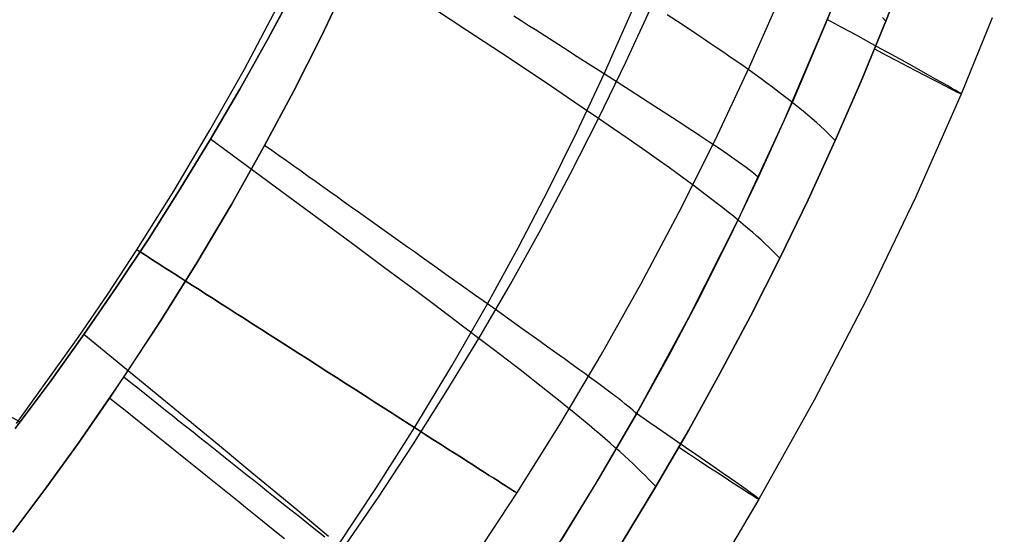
# Model space of a CAD drawing. Extents: x 35614 to 36526, y 4034 to 4838.
# Tile 51 of 79: x 36314 to 36380, y 4168 to 4202. Entities that reach past the tile are written whole.
import ezdxf

# ---------------------------------------------------------------- set-up
doc = ezdxf.new("R2010")
doc.units = 0
doc.layers.add('PREDEFINITO', color=7, linetype='CONTINUOUS')

msp = doc.modelspace()

# ---------------------------------------------------------------- linework, layer by layer
at = {"layer": 'PREDEFINITO'}
for p, q in [((36367.773, 4202.309, -297.202), (36369.716, 4207.244, -297.202)), ((36369.716, 4207.244, -297.202), (36367.773, 4202.309, -297.202)), ((36373.241, 4206.252, -137), (36371.672, 4202.221, -137)), ((36371.672, 4202.221, -137), (36373.241, 4206.252, -137)), ((36330.599, 4201.067, -103), (36332.418, 4204.482, -103)), ((36332.418, 4204.482, -103), (36330.599, 4201.067, -103)), ((36335.867, 4204.843, -319.731), (36334.112, 4201.172, -319.731)), ((36334.112, 4201.172, -319.731), (36335.867, 4204.843, -319.731)), ((36343.807, 4201.597, -108.754), (36339.052, 4204.73, -105.842)), ((36352.932, 4198.698, -313.425), (36355.166, 4203.776, -313.424)), ((36362.613, 4199.167, -380.007), (36364.784, 4204.097, -380.007)), ((36329.009, 4199.016, -380.007), (36331.195, 4203.131, -380.007)), ((36354.382, 4199.487, -115.177), (36356.124, 4203.277, -115.188)), ((36347.414, 4202.23, -317.122), (36346.936, 4202.535, -317.362)), ((36358.117, 4201.978, -117.042), (36357.134, 4202.622, -116.097)), ((36371.672, 4202.221, -137), (36371.445, 4202.453, -135.969)), ((36378.746, 4202.421, -208.447), (36376.679, 4197.355, -208.446)), ((36347.889, 4201.926, -316.871), (36347.414, 4202.23, -317.122)), ((36348.362, 4201.623, -316.609), (36347.889, 4201.926, -316.871)), ((36359.072, 4201.345, -118.027), (36358.117, 4201.978, -117.042)), ((36364.918, 4195.604, -297.202), (36367.773, 4202.309, -297.202)), ((36367.773, 4202.309, -297.202), (36365.546, 4197.029, -297.202)), ((36371.672, 4202.221, -137), (36370.024, 4198.222, -137)), ((36370.024, 4198.222, -137), (36371.672, 4202.221, -137)), ((36328.714, 4197.688, -103), (36330.599, 4201.067, -103)), ((36330.599, 4201.067, -103), (36328.714, 4197.688, -103)), ((36334.112, 4201.172, -319.731), (36332.274, 4197.536, -319.731)), ((36332.274, 4197.536, -319.731), (36334.112, 4201.172, -319.731)), ((36346.108, 4200.072, -110.257), (36343.807, 4201.597, -108.754)), ((36349.3, 4201.023, -316.054), (36348.362, 4201.623, -316.609)), ((36359.538, 4201.034, -118.536), (36359.072, 4201.345, -118.027)), ((36359.997, 4200.725, -119.057), (36359.538, 4201.034, -118.536)), ((36350.228, 4200.429, -315.458), (36349.3, 4201.023, -316.054)), ((36351.143, 4199.844, -314.82), (36350.228, 4200.429, -315.458)), ((36360.448, 4200.419, -119.59), (36359.997, 4200.725, -119.057)), ((36360.891, 4200.117, -120.136), (36360.448, 4200.419, -119.59)), ((36348.343, 4198.584, -111.813), (36346.108, 4200.072, -110.257)), ((36352.045, 4199.266, -314.142), (36351.143, 4199.844, -314.82)), ((36361.326, 4199.817, -120.697), (36360.891, 4200.117, -120.136)), ((36361.753, 4199.521, -121.271), (36361.326, 4199.817, -120.697)), ((36352.932, 4198.698, -313.425), (36352.045, 4199.266, -314.142)), ((36352.567, 4195.733, -115.166), (36354.382, 4199.487, -115.177)), ((36360.321, 4194.291, -380.007), (36362.613, 4199.167, -380.007)), ((36362.171, 4199.228, -121.861), (36361.753, 4199.521, -121.271)), ((36362.58, 4198.938, -122.466), (36362.171, 4199.228, -121.861)), ((36326.723, 4194.953, -380.007), (36329.009, 4199.016, -380.007)), ((36349.432, 4197.855, -112.616), (36348.343, 4198.584, -111.813)), ((36351.113, 4194.816, -313.426), (36352.932, 4198.698, -313.425)), ((36353.804, 4198.139, -312.67), (36352.932, 4198.698, -313.425)), ((36362.981, 4198.651, -123.089), (36362.58, 4198.938, -122.466)), ((36363.373, 4198.367, -123.728), (36362.981, 4198.651, -123.089)), ((36350.5, 4197.136, -113.44), (36349.432, 4197.855, -112.616)), ((36354.658, 4197.591, -311.877), (36353.804, 4198.139, -312.67)), ((36363.756, 4198.087, -124.386), (36363.373, 4198.367, -123.728)), ((36364.13, 4197.809, -125.062), (36363.756, 4198.087, -124.386)), ((36364.494, 4197.535, -125.758), (36364.13, 4197.809, -125.062)), ((36370.024, 4198.222, -137), (36368.298, 4194.257, -137)), ((36368.298, 4194.257, -137), (36370.024, 4198.222, -137)), ((36326.765, 4194.345, -103), (36328.714, 4197.688, -103)), ((36328.714, 4197.688, -103), (36326.765, 4194.345, -103)), ((36332.274, 4197.536, -319.731), (36330.357, 4193.937, -319.731)), ((36330.357, 4193.937, -319.731), (36332.274, 4197.536, -319.731)), ((36351.545, 4196.429, -114.289), (36350.5, 4197.136, -113.44)), ((36355.492, 4197.054, -311.048), (36354.658, 4197.591, -311.877)), ((36364.849, 4197.264, -126.475), (36364.494, 4197.535, -125.758)), ((36365.193, 4196.997, -127.213), (36364.849, 4197.264, -126.475)), ((36376.679, 4197.355, -208.446), (36373.643, 4190.468, -208.446)), ((36356.306, 4196.53, -310.183), (36355.492, 4197.054, -311.048)), ((36357.095, 4196.019, -309.282), (36356.306, 4196.53, -310.183)), ((36365.546, 4197.029, -297.202), (36363.188, 4191.805, -297.202)), ((36365.528, 4196.732, -127.973), (36365.193, 4196.997, -127.213)), ((36365.853, 4196.47, -128.757), (36365.528, 4196.732, -127.973)), ((36366.168, 4196.212, -129.564), (36365.853, 4196.47, -128.757)), ((36352.567, 4195.733, -115.166), (36351.545, 4196.429, -114.289)), ((36357.48, 4195.77, -308.819), (36357.095, 4196.019, -309.282)), ((36366.472, 4195.957, -130.397), (36366.168, 4196.212, -129.564)), ((36366.766, 4195.705, -131.255), (36366.472, 4195.957, -130.397)), ((36350.681, 4192.016, -115.154), (36352.567, 4195.733, -115.166)), ((36353.564, 4195.049, -116.074), (36352.567, 4195.733, -115.166)), ((36357.858, 4195.524, -308.347), (36357.48, 4195.77, -308.819)), ((36358.229, 4195.282, -307.867), (36357.858, 4195.524, -308.347)), ((36358.592, 4195.045, -307.378), (36358.229, 4195.282, -307.867)), ((36361.852, 4188.993, -297.202), (36364.918, 4195.604, -297.202)), ((36367.049, 4195.456, -132.14), (36366.766, 4195.705, -131.255)), ((36367.321, 4195.21, -133.052), (36367.049, 4195.456, -132.14)), ((36367.582, 4194.967, -133.994), (36367.321, 4195.21, -133.052)), ((36324.34, 4190.941, -380.007), (36326.723, 4194.953, -380.007)), ((36349.213, 4190.968, -313.427), (36351.113, 4194.816, -313.426)), ((36354.534, 4194.378, -117.018), (36353.564, 4195.049, -116.074)), ((36358.947, 4194.812, -306.881), (36358.592, 4195.045, -307.378)), ((36359.294, 4194.584, -306.376), (36358.947, 4194.812, -306.881)), ((36359.631, 4194.361, -305.862), (36359.294, 4194.584, -306.376)), ((36367.832, 4194.727, -134.965), (36367.582, 4194.967, -133.994)), ((36368.071, 4194.491, -135.966), (36367.832, 4194.727, -134.965)), ((36368.298, 4194.257, -137), (36368.071, 4194.491, -135.966)), ((36324.752, 4191.039, -103), (36326.765, 4194.345, -103)), ((36326.765, 4194.345, -103), (36324.752, 4191.039, -103)), ((36331.495, 4190.86, -105.829), (36326.765, 4194.345, -103)), ((36330.357, 4193.937, -319.731), (36328.147, 4189.999, -319.731)), ((36328.147, 4189.999, -319.731), (36330.357, 4193.937, -319.731)), ((36330.843, 4193.591, -319.715), (36330.357, 4193.937, -319.731)), ((36355.477, 4193.72, -118.003), (36354.534, 4194.378, -117.018)), ((36357.911, 4189.471, -380.007), (36360.321, 4194.291, -380.007)), ((36359.959, 4194.143, -305.341), (36359.631, 4194.361, -305.862)), ((36360.277, 4193.931, -304.811), (36359.959, 4194.143, -305.341)), ((36360.584, 4193.724, -304.273), (36360.277, 4193.931, -304.811)), ((36368.298, 4194.257, -137), (36366.494, 4190.325, -137)), ((36366.494, 4190.325, -137), (36368.298, 4194.257, -137)), ((36331.327, 4193.246, -319.687), (36330.843, 4193.591, -319.715)), ((36331.811, 4192.902, -319.646), (36331.327, 4193.246, -319.687)), ((36355.938, 4193.396, -118.512), (36355.477, 4193.72, -118.003)), ((36356.391, 4193.075, -119.033), (36355.938, 4193.396, -118.512)), ((36360.88, 4193.523, -303.728), (36360.584, 4193.724, -304.273)), ((36361.164, 4193.329, -303.174), (36360.88, 4193.523, -303.728)), ((36361.435, 4193.141, -302.612), (36361.164, 4193.329, -303.174)), ((36332.294, 4192.558, -319.593), (36331.811, 4192.902, -319.646)), ((36332.777, 4192.214, -319.527), (36332.294, 4192.558, -319.593)), ((36356.836, 4192.757, -119.566), (36356.391, 4193.075, -119.033)), ((36357.274, 4192.443, -120.113), (36356.836, 4192.757, -119.566)), ((36361.693, 4192.96, -302.043), (36361.435, 4193.141, -302.612)), ((36361.937, 4192.787, -301.465), (36361.693, 4192.96, -302.043)), ((36362.167, 4192.62, -300.88), (36361.937, 4192.787, -301.465)), ((36362.381, 4192.462, -300.287), (36362.167, 4192.62, -300.88)), ((36333.258, 4191.872, -319.45), (36332.777, 4192.214, -319.527)), ((36333.739, 4191.53, -319.36), (36333.258, 4191.872, -319.45)), ((36348.724, 4188.338, -115.144), (36350.681, 4192.016, -115.154)), ((36357.704, 4192.133, -120.673), (36357.274, 4192.443, -120.113)), ((36358.125, 4191.825, -121.248), (36357.704, 4192.133, -120.673)), ((36362.579, 4192.313, -299.686), (36362.381, 4192.462, -300.287)), ((36362.759, 4192.172, -299.077), (36362.579, 4192.313, -299.686)), ((36362.922, 4192.04, -298.46), (36362.759, 4192.172, -299.077)), ((36362.996, 4191.977, -298.148), (36362.922, 4192.04, -298.46)), ((36363.065, 4191.917, -297.835), (36362.996, 4191.977, -298.148)), ((36363.129, 4191.86, -297.519), (36363.065, 4191.917, -297.835)), ((36334.218, 4191.188, -319.258), (36333.739, 4191.53, -319.36)), ((36358.539, 4191.522, -121.838), (36358.125, 4191.825, -121.248)), ((36358.944, 4191.221, -122.444), (36358.539, 4191.522, -121.838)), ((36359.34, 4190.925, -123.067), (36358.944, 4191.221, -122.444)), ((36363.188, 4191.805, -297.202), (36361.279, 4187.816, -297.202)), ((36363.188, 4191.805, -297.202), (36363.129, 4191.86, -297.519)), ((36321.86, 4186.982, -380.007), (36324.34, 4190.941, -380.007)), ((36322.676, 4187.771, -103), (36324.752, 4191.039, -103)), ((36324.752, 4191.039, -103), (36322.676, 4187.771, -103)), ((36336.104, 4187.453, -108.729), (36331.495, 4190.86, -105.829)), ((36334.696, 4190.848, -319.144), (36334.218, 4191.188, -319.258)), ((36335.173, 4190.508, -319.018), (36334.696, 4190.848, -319.144)), ((36347.233, 4187.158, -313.428), (36349.213, 4190.968, -313.427)), ((36359.728, 4190.632, -123.707), (36359.34, 4190.925, -123.067)), ((36360.107, 4190.342, -124.365), (36359.728, 4190.632, -123.707)), ((36328.147, 4189.999, -319.731), (36325.846, 4186.114, -319.731)), ((36325.846, 4186.114, -319.731), (36328.147, 4189.999, -319.731)), ((36335.649, 4190.169, -318.88), (36335.173, 4190.508, -319.018)), ((36336.123, 4189.832, -318.731), (36335.649, 4190.169, -318.88)), ((36360.476, 4190.056, -125.042), (36360.107, 4190.342, -124.365)), ((36360.837, 4189.774, -125.739), (36360.476, 4190.056, -125.042)), ((36366.494, 4190.325, -137), (36364.615, 4186.429, -137)), ((36364.615, 4186.429, -137), (36366.494, 4190.325, -137)), ((36373.643, 4190.468, -208.446), (36370.386, 4183.672, -208.446)), ((36336.596, 4189.495, -318.57), (36336.123, 4189.832, -318.731)), ((36337.067, 4189.16, -318.397), (36336.596, 4189.495, -318.57)), ((36355.384, 4184.71, -380.007), (36357.911, 4189.471, -380.007)), ((36361.188, 4189.495, -126.457), (36360.837, 4189.774, -125.739)), ((36361.53, 4189.22, -127.196), (36361.188, 4189.495, -126.457)), ((36337.536, 4188.825, -318.213), (36337.067, 4189.16, -318.397)), ((36338.004, 4188.492, -318.017), (36337.536, 4188.825, -318.213)), ((36358.575, 4182.482, -297.202), (36361.852, 4188.993, -297.202)), ((36361.862, 4188.948, -127.957), (36361.53, 4189.22, -127.196)), ((36362.184, 4188.68, -128.742), (36361.862, 4188.948, -127.957)), ((36362.496, 4188.415, -129.55), (36362.184, 4188.68, -128.742)), ((36338.47, 4188.16, -317.811), (36338.004, 4188.492, -318.017)), ((36338.934, 4187.83, -317.593), (36338.47, 4188.16, -317.811)), ((36346.698, 4184.698, -115.133), (36348.724, 4188.338, -115.144)), ((36362.798, 4188.155, -130.384), (36362.496, 4188.415, -129.55)), ((36363.089, 4187.897, -131.244), (36362.798, 4188.155, -130.384)), ((36320.54, 4184.542, -103), (36322.676, 4187.771, -103)), ((36322.676, 4187.771, -103), (36320.54, 4184.542, -103)), ((36338.336, 4185.798, -110.227), (36336.104, 4187.453, -108.729)), ((36339.396, 4187.501, -317.364), (36338.934, 4187.83, -317.593)), ((36339.856, 4187.173, -317.124), (36339.396, 4187.501, -317.364)), ((36361.279, 4187.816, -297.202), (36359.293, 4183.864, -297.202)), ((36363.371, 4187.644, -132.13), (36363.089, 4187.897, -131.244)), ((36363.641, 4187.394, -133.044), (36363.371, 4187.644, -132.13)), ((36363.901, 4187.147, -133.988), (36363.641, 4187.394, -133.044)), ((36319.936, 4184.048, -380.007), (36321.86, 4186.982, -380.007)), ((36340.314, 4186.847, -316.873), (36339.856, 4187.173, -317.124)), ((36340.769, 4186.523, -316.612), (36340.314, 4186.847, -316.873)), ((36345.175, 4183.387, -313.429), (36347.233, 4187.158, -313.428)), ((36364.15, 4186.904, -134.961), (36363.901, 4187.147, -133.988)), ((36364.388, 4186.665, -135.964), (36364.15, 4186.904, -134.961)), ((36364.615, 4186.429, -137), (36364.388, 4186.665, -135.964)), ((36325.846, 4186.114, -319.731), (36323.461, 4182.284, -319.731)), ((36323.461, 4182.284, -319.731), (36325.846, 4186.114, -319.731)), ((36341.673, 4185.88, -316.057), (36340.769, 4186.523, -316.612)), ((36364.615, 4186.429, -137), (36362.662, 4182.572, -137)), ((36362.662, 4182.572, -137), (36364.615, 4186.429, -137)), ((36340.503, 4184.182, -111.777), (36338.336, 4185.798, -110.227)), ((36342.567, 4185.244, -315.46), (36341.673, 4185.88, -316.057)), ((36343.449, 4184.616, -314.823), (36342.567, 4185.244, -315.46)), ((36344.603, 4181.095, -115.123), (36346.698, 4184.698, -115.133)), ((36352.742, 4180.009, -380.007), (36355.384, 4184.71, -380.007)), ((36317.96, 4181.144, -380.007), (36319.936, 4184.048, -380.007)), ((36318.344, 4181.354, -103), (36320.54, 4184.542, -103)), ((36320.54, 4184.542, -103), (36318.344, 4181.354, -103)), ((36341.559, 4183.392, -112.578), (36340.503, 4184.182, -111.777)), ((36344.319, 4183.996, -314.145), (36343.449, 4184.616, -314.823)), ((36342.596, 4182.613, -113.4), (36341.559, 4183.392, -112.578)), ((36342.808, 4179.261, -313.43), (36345.175, 4183.387, -313.429)), ((36345.175, 4183.387, -313.429), (36344.319, 4183.996, -314.145)), ((36346.016, 4182.788, -312.674), (36345.175, 4183.387, -313.429)), ((36359.293, 4183.864, -297.202), (36357.23, 4179.952, -297.202)), ((36370.386, 4183.672, -208.446), (36366.913, 4176.975, -208.445)), ((36346.841, 4182.2, -311.881), (36346.016, 4182.788, -312.674)), ((36323.461, 4182.284, -319.731), (36320.051, 4177.119, -319.731)), ((36320.994, 4178.513, -319.731), (36323.461, 4182.284, -319.731)), ((36343.611, 4181.847, -114.248), (36342.596, 4182.613, -113.4)), ((36347.647, 4181.625, -311.052), (36346.841, 4182.2, -311.881)), ((36355.09, 4176.082, -297.202), (36358.575, 4182.482, -297.202)), ((36362.662, 4182.572, -137), (36360.637, 4178.752, -137)), ((36360.637, 4178.752, -137), (36362.662, 4182.572, -137)), ((36344.603, 4181.095, -115.123), (36343.611, 4181.847, -114.248)), ((36348.433, 4181.063, -310.187), (36347.647, 4181.625, -311.052)), ((36313.851, 4175.434, -380.007), (36317.96, 4181.144, -380.007)), ((36316.09, 4178.208, -103), (36318.344, 4181.354, -103)), ((36318.344, 4181.354, -103), (36316.09, 4178.208, -103)), ((36322.909, 4177.6, -105.817), (36318.344, 4181.354, -103)), ((36342.441, 4177.533, -115.113), (36344.603, 4181.095, -115.123)), ((36345.571, 4180.357, -116.03), (36344.603, 4181.095, -115.123)), ((36349.197, 4180.517, -309.286), (36348.433, 4181.063, -310.187)), ((36346.514, 4179.633, -116.974), (36345.571, 4180.357, -116.03)), ((36349.569, 4180.25, -308.823), (36349.197, 4180.517, -309.286)), ((36349.935, 4179.987, -308.351), (36349.569, 4180.25, -308.823)), ((36347.43, 4178.924, -117.958), (36346.514, 4179.633, -116.974)), ((36350.294, 4179.729, -307.871), (36349.935, 4179.987, -308.351)), ((36349.988, 4175.37, -380.007), (36352.742, 4180.009, -380.007)), ((36350.645, 4179.475, -307.382), (36350.294, 4179.729, -307.871)), ((36350.989, 4179.227, -306.885), (36350.645, 4179.475, -307.382)), ((36357.23, 4179.952, -297.202), (36355.09, 4176.082, -297.202)), ((36307.612, 4179.039, -99.74), (36314.109, 4175.543, -103)), ((36340.35, 4175.189, -313.43), (36342.808, 4179.261, -313.43)), ((36347.878, 4178.575, -118.467), (36347.43, 4178.924, -117.958)), ((36351.324, 4178.984, -306.38), (36350.989, 4179.227, -306.885)), ((36351.65, 4178.746, -305.867), (36351.324, 4178.984, -306.38)), ((36313.778, 4175.105, -103), (36316.09, 4178.208, -103)), ((36316.09, 4178.208, -103), (36313.778, 4175.105, -103)), ((36317.954, 4174.101, -319.731), (36320.994, 4178.513, -319.731)), ((36321.458, 4178.143, -319.715), (36320.994, 4178.513, -319.731)), ((36321.921, 4177.774, -319.687), (36321.458, 4178.143, -319.715)), ((36348.319, 4178.23, -118.988), (36347.878, 4178.575, -118.467)), ((36348.752, 4177.89, -119.522), (36348.319, 4178.23, -118.988)), ((36351.968, 4178.515, -305.345), (36351.65, 4178.746, -305.867)), ((36352.275, 4178.289, -304.815), (36351.968, 4178.515, -305.345)), ((36352.573, 4178.07, -304.277), (36352.275, 4178.289, -304.815)), ((36360.637, 4178.752, -137), (36358.54, 4174.969, -137)), ((36358.54, 4174.969, -137), (36360.637, 4178.752, -137)), ((36322.383, 4177.405, -319.646), (36321.921, 4177.774, -319.687)), ((36327.359, 4173.932, -108.705), (36322.909, 4177.6, -105.817)), ((36340.215, 4174.013, -115.103), (36342.441, 4177.533, -115.113)), ((36349.179, 4177.553, -120.068), (36348.752, 4177.89, -119.522)), ((36349.597, 4177.22, -120.629), (36349.179, 4177.553, -120.068)), ((36352.859, 4177.858, -303.732), (36352.573, 4178.07, -304.277)), ((36353.134, 4177.652, -303.178), (36352.859, 4177.858, -303.732)), ((36353.397, 4177.455, -302.616), (36353.134, 4177.652, -303.178)), ((36320.051, 4177.119, -319.731), (36317.954, 4174.101, -319.731)), ((36320.513, 4176.747, -319.715), (36320.051, 4177.119, -319.731)), ((36322.845, 4177.037, -319.593), (36322.383, 4177.405, -319.646)), ((36323.306, 4176.669, -319.528), (36322.845, 4177.037, -319.593)), ((36350.008, 4176.891, -121.204), (36349.597, 4177.22, -120.629)), ((36350.411, 4176.567, -121.795), (36350.008, 4176.891, -121.204)), ((36353.647, 4177.265, -302.046), (36353.397, 4177.455, -302.616)), ((36353.883, 4177.083, -301.468), (36353.647, 4177.265, -302.046)), ((36354.105, 4176.91, -300.883), (36353.883, 4177.083, -301.468)), ((36354.312, 4176.746, -300.289), (36354.105, 4176.91, -300.883)), ((36366.913, 4176.975, -208.445), (36363.229, 4170.385, -208.445)), ((36320.974, 4176.375, -319.687), (36320.513, 4176.747, -319.715)), ((36321.435, 4176.004, -319.646), (36320.974, 4176.375, -319.687)), ((36323.766, 4176.302, -319.45), (36323.306, 4176.669, -319.528)), ((36324.225, 4175.936, -319.361), (36323.766, 4176.302, -319.45)), ((36350.806, 4176.246, -122.402), (36350.411, 4176.567, -121.795)), ((36351.192, 4175.93, -123.025), (36350.806, 4176.246, -122.402)), ((36354.503, 4176.592, -299.688), (36354.312, 4176.746, -300.289)), ((36354.678, 4176.448, -299.078), (36354.503, 4176.592, -299.688)), ((36354.834, 4176.315, -298.461), (36354.678, 4176.448, -299.078)), ((36354.906, 4176.252, -298.149), (36354.834, 4176.315, -298.461)), ((36354.972, 4176.192, -297.835), (36354.906, 4176.252, -298.149)), ((36355.034, 4176.135, -297.519), (36354.972, 4176.192, -297.835)), ((36321.894, 4175.633, -319.593), (36321.435, 4176.004, -319.646)), ((36322.353, 4175.264, -319.528), (36321.894, 4175.633, -319.593)), ((36324.684, 4175.571, -319.259), (36324.225, 4175.936, -319.361)), ((36325.141, 4175.206, -319.145), (36324.684, 4175.571, -319.259)), ((36351.571, 4175.618, -123.667), (36351.192, 4175.93, -123.025)), ((36351.94, 4175.311, -124.326), (36351.571, 4175.618, -123.667)), ((36352.4, 4171.455, -297.202), (36355.09, 4176.082, -297.202)), ((36355.09, 4176.082, -297.202), (36352.634, 4171.848, -297.202)), ((36355.09, 4176.082, -297.202), (36355.034, 4176.135, -297.519)), ((36322.811, 4174.894, -319.45), (36322.353, 4175.264, -319.528)), ((36323.268, 4174.526, -319.361), (36322.811, 4174.894, -319.45)), ((36325.597, 4174.842, -319.019), (36325.141, 4175.206, -319.145)), ((36337.805, 4171.173, -313.431), (36340.35, 4175.189, -313.43)), ((36347.124, 4170.796, -380.007), (36349.988, 4175.37, -380.007)), ((36352.302, 4175.007, -125.005), (36351.94, 4175.311, -124.326)), ((36352.654, 4174.708, -125.703), (36352.302, 4175.007, -125.005)), ((36358.54, 4174.969, -137), (36356.371, 4171.225, -137)), ((36356.371, 4171.225, -137), (36358.54, 4174.969, -137)), ((36323.725, 4174.158, -319.259), (36323.268, 4174.526, -319.361)), ((36326.052, 4174.48, -318.882), (36325.597, 4174.842, -319.019)), ((36326.505, 4174.118, -318.732), (36326.052, 4174.48, -318.882)), ((36352.998, 4174.414, -126.422), (36352.654, 4174.708, -125.703)), ((36353.332, 4174.123, -127.163), (36352.998, 4174.414, -126.422)), ((36317.954, 4174.101, -319.731), (36315.805, 4171.127, -319.731)), ((36315.805, 4171.127, -319.731), (36317.954, 4174.101, -319.731)), ((36324.18, 4173.792, -319.145), (36323.725, 4174.158, -319.259)), ((36324.634, 4173.426, -319.019), (36324.18, 4173.792, -319.145)), ((36326.957, 4173.758, -318.571), (36326.505, 4174.118, -318.732)), ((36327.408, 4173.399, -318.399), (36326.957, 4173.758, -318.571)), ((36329.513, 4172.15, -110.198), (36327.359, 4173.932, -108.705)), ((36337.924, 4170.535, -115.093), (36340.215, 4174.013, -115.103)), ((36353.657, 4173.838, -127.927), (36353.332, 4174.123, -127.163)), ((36353.973, 4173.556, -128.713), (36353.657, 4173.838, -127.927)), ((36354.28, 4173.279, -129.524), (36353.973, 4173.556, -128.713)), ((36325.086, 4173.061, -318.882), (36324.634, 4173.426, -319.019)), ((36325.538, 4172.697, -318.732), (36325.086, 4173.061, -318.882)), ((36327.857, 4173.041, -318.215), (36327.408, 4173.399, -318.399)), ((36328.304, 4172.684, -318.019), (36327.857, 4173.041, -318.215)), ((36354.576, 4173.007, -130.361), (36354.28, 4173.279, -129.524)), ((36354.863, 4172.739, -131.223), (36354.576, 4173.007, -130.361)), ((36325.988, 4172.335, -318.571), (36325.538, 4172.697, -318.732)), ((36326.437, 4171.973, -318.399), (36325.988, 4172.335, -318.571)), ((36328.75, 4172.329, -317.813), (36328.304, 4172.684, -318.019)), ((36329.194, 4171.975, -317.595), (36328.75, 4172.329, -317.813)), ((36355.14, 4172.475, -132.112), (36354.863, 4172.739, -131.223)), ((36355.407, 4172.216, -133.03), (36355.14, 4172.475, -132.112)), ((36326.884, 4171.613, -318.215), (36326.437, 4171.973, -318.399)), ((36327.329, 4171.254, -318.019), (36326.884, 4171.613, -318.215)), ((36329.636, 4171.623, -317.366), (36329.194, 4171.975, -317.595)), ((36331.607, 4170.413, -111.744), (36329.513, 4172.15, -110.198)), ((36330.077, 4171.272, -317.126), (36329.636, 4171.623, -317.366)), ((36352.634, 4171.848, -297.202), (36350.087, 4167.67, -297.202)), ((36355.664, 4171.961, -133.976), (36355.407, 4172.216, -133.03)), ((36355.91, 4171.711, -134.953), (36355.664, 4171.961, -133.976)), ((36356.146, 4171.466, -135.96), (36355.91, 4171.711, -134.953)), ((36315.805, 4171.127, -319.731), (36313.606, 4168.195, -319.731)), ((36313.606, 4168.195, -319.731), (36315.805, 4171.127, -319.731)), ((36327.773, 4170.897, -317.813), (36327.329, 4171.254, -318.019)), ((36330.515, 4170.923, -316.876), (36330.077, 4171.272, -317.126)), ((36330.951, 4170.576, -316.614), (36330.515, 4170.923, -316.876)), ((36335.174, 4167.216, -313.432), (36337.805, 4171.173, -313.431)), ((36349.601, 4166.895, -297.202), (36352.4, 4171.455, -297.202)), ((36356.371, 4171.225, -137), (36354.135, 4167.521, -137)), ((36354.135, 4167.521, -137), (36356.371, 4171.225, -137)), ((36356.371, 4171.225, -137), (36356.146, 4171.466, -135.96)), ((36328.215, 4170.541, -317.595), (36327.773, 4170.897, -317.813)), ((36328.655, 4170.186, -317.366), (36328.215, 4170.541, -317.595)), ((36331.817, 4169.886, -316.059), (36330.951, 4170.576, -316.614)), ((36332.628, 4169.564, -112.543), (36331.607, 4170.413, -111.744)), ((36335.57, 4167.099, -115.084), (36337.924, 4170.535, -115.093)), ((36344.905, 4167.41, -380.007), (36347.124, 4170.796, -380.007)), ((36363.229, 4170.385, -208.445), (36360.393, 4165.62, -208.445)), ((36329.094, 4169.833, -317.126), (36328.655, 4170.186, -317.366)), ((36329.53, 4169.482, -316.876), (36329.094, 4169.833, -317.126)), ((36332.673, 4169.205, -315.463), (36331.817, 4169.886, -316.059)), ((36329.964, 4169.132, -316.614), (36329.53, 4169.482, -316.876)), ((36330.826, 4168.439, -316.06), (36329.964, 4169.132, -316.614)), ((36333.629, 4168.728, -113.364), (36332.628, 4169.564, -112.543)), ((36333.519, 4168.532, -314.826), (36332.673, 4169.205, -315.463)), ((36331.679, 4167.753, -315.463), (36330.826, 4168.439, -316.06)), ((36334.353, 4167.869, -314.148), (36333.519, 4168.532, -314.826)), ((36334.611, 4167.906, -114.21), (36333.629, 4168.728, -113.364))]:
    msp.add_line(p, q, dxfattribs=at)
at = {"layer": 'PREDEFINITO', "extrusion": (0.539451, 0.842017, 2.10034e-07)}
msp.add_circle((-28339.948, -380.016, 23119.381), 15.002, dxfattribs=at)
at = {"layer": 'PREDEFINITO', "extrusion": (3.24248e-08, 4.02705e-16, 1)}
msp.add_arc((36132.046, 4312.186, -319.73), 200, 270, 360, dxfattribs=at)
at = {"layer": 'PREDEFINITO', "extrusion": (3.24248e-08, -2.05302e-16, 1)}
msp.add_arc((36132.046, 4312.186, -139.73), 184.252, 270, 360, dxfattribs=at)
at = {"layer": 'PREDEFINITO', "extrusion": (0.474801, 0.880092, 0.001486)}
msp.add_arc((-29628.443, -239.377, 20965.449), 393.494, 169.57249, 193.06963, dxfattribs=at)
at = {"layer": 'PREDEFINITO', "extrusion": (0.560755, 0.82798, 0.001721)}
msp.add_arc((-27366.668, -249.316, 23843.506), 402.832, 169.80749, 192.75208, dxfattribs=at)

doc.saveas('drawing.dxf')
